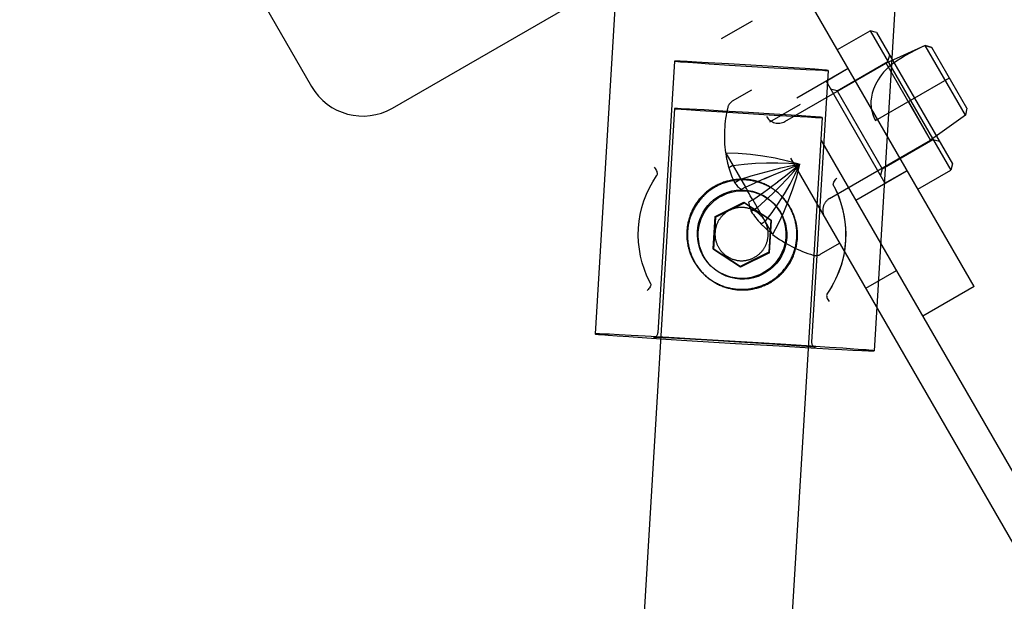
# Model space of a CAD drawing. Header units: inches. Extents: x 0 to 274, y 0 to 177.
# Tile 130 of 138: x 145 to 147.08, y 122.4 to 123.63. Entities that reach past the tile are written whole.
import ezdxf

# ---------------------------------------------------------------- set-up
doc = ezdxf.new("R2010")
doc.units = ezdxf.units.IN
doc.header["$LTSCALE"] = 15.069778
doc.header["$MEASUREMENT"] = 0
doc.linetypes.add('HIDDEN', pattern=[0.2, 0.1, -0.1])
doc.layers.add('DEFAULT_2', color=8, linetype='HIDDEN')

msp = doc.modelspace()

# ---------------------------------------------------------------- linework, layer by layer
at = {"layer": 'DEFAULT_2', "color": 8, "linetype": 'HIDDEN'}
for p, q in [((147.0147, 123.0674), (146.1247, 124.6089)), ((144.9999, 124.5571), (145.6162, 123.4897)), ((147.446, 122.0704), (146.0165, 124.5464)), ((146.2802, 124.0527), (146.2145, 122.9673)), ((146.8691, 124.0171), (146.8034, 122.9316)), ((145.787, 123.4439), (146.5316, 123.8739)), ((146.4815, 123.5909), (146.5465, 123.6284)), ((146.726, 123.5675), (146.7953, 123.6075)), ((146.7953, 123.6075), (146.9653, 123.313)), ((146.8089, 123.6038), (146.7953, 123.6075)), ((147.381, 122.0329), (146.4815, 123.5909)), ((146.8089, 123.6038), (146.9689, 123.3267)), ((146.9114, 123.5764), (146.8289, 123.5392)), ((146.9964, 123.4292), (146.9114, 123.5764)), ((146.9255, 123.5719), (146.9114, 123.5764)), ((146.9114, 123.5763), (146.9255, 123.5719)), ((146.9995, 123.4437), (146.9255, 123.5719)), ((146.3821, 123.5432), (146.3473, 122.9693)), ((146.4087, 123.5422), (146.3939, 123.5429)), ((146.4287, 123.5412), (146.4087, 123.5422)), ((146.7254, 123.4805), (146.8328, 123.5425)), ((146.8328, 123.5425), (146.8364, 123.5562)), ((146.4101, 123.5408), (146.4305, 123.5394)), ((146.4531, 123.5399), (146.4287, 123.5412)), ((146.4305, 123.5394), (146.4552, 123.5378)), ((146.496, 123.5374), (146.4531, 123.5399)), ((146.4552, 123.5378), (146.4984, 123.535)), ((146.543, 123.5346), (146.496, 123.5374)), ((146.4984, 123.535), (146.5455, 123.5321)), ((146.5901, 123.5317), (146.543, 123.5346)), ((146.5455, 123.5321), (146.5926, 123.5293)), ((146.6333, 123.529), (146.5901, 123.5317)), ((146.5926, 123.5293), (146.6354, 123.5269)), ((146.6152, 123.4158), (146.8289, 123.5392)), ((146.658, 123.5273), (146.6333, 123.529)), ((146.6354, 123.5269), (146.6599, 123.5256)), ((146.6402, 123.466), (146.7485, 123.5285)), ((146.6784, 123.5259), (146.658, 123.5273)), ((146.6599, 123.5256), (146.6798, 123.5245)), ((146.7065, 123.5236), (146.6717, 122.9496)), ((146.6798, 123.5245), (146.6946, 123.5238)), ((146.702, 123.5011), (146.7487, 123.5281)), ((146.9229, 123.3764), (146.8289, 123.5392)), ((146.702, 123.5011), (146.8265, 123.2854)), ((146.8066, 123.4178), (146.9625, 123.5078)), ((146.5445, 123.4818), (146.5042, 123.4585)), ((146.7254, 123.4805), (146.7117, 123.4842)), ((146.7254, 123.4805), (146.8204, 123.316)), ((146.3825, 123.443), (145.6576, 111.4652)), ((146.3966, 123.4426), (146.3888, 123.4429)), ((146.3965, 123.4417), (146.4072, 123.4409)), ((146.4136, 123.4418), (146.3966, 123.4426)), ((146.4072, 123.4409), (146.4362, 123.4389)), ((146.445, 123.4401), (146.4136, 123.4418)), ((146.4362, 123.4389), (146.4837, 123.4358)), ((146.4839, 123.4379), (146.445, 123.4401)), ((146.5833, 123.4147), (146.6482, 123.4522)), ((146.8759, 123.4578), (146.9229, 123.3764)), ((146.9995, 123.4437), (146.9964, 123.4292)), ((146.6939, 123.4241), (145.9691, 111.4464)), ((146.4837, 123.4358), (146.5382, 123.4324)), ((146.5383, 123.4347), (146.4839, 123.4379)), ((146.5382, 123.4324), (146.5926, 123.4292)), ((146.5927, 123.4313), (146.5383, 123.4347)), ((146.5926, 123.4292), (146.6315, 123.427)), ((146.6402, 123.4282), (146.5927, 123.4313)), ((146.6315, 123.427), (146.6628, 123.4253)), ((146.6693, 123.4262), (146.6402, 123.4282)), ((146.6628, 123.4253), (146.6798, 123.4245)), ((146.6799, 123.4255), (146.6693, 123.4262)), ((146.6798, 123.4245), (146.6876, 123.4242)), ((146.9964, 123.4292), (146.9229, 123.3764)), ((146.7092, 123.253), (146.9229, 123.3764)), ((146.8204, 123.316), (146.9278, 123.378)), ((146.9278, 123.378), (146.9414, 123.3743)), ((146.4903, 123.3498), (146.4899, 123.3498)), ((146.4903, 123.3498), (146.4905, 123.3487)), ((146.4905, 123.3487), (146.5319, 123.277)), ((146.5054, 123.3229), (146.4966, 123.3179)), ((146.8204, 123.316), (146.8167, 123.3023)), ((146.9689, 123.3267), (146.9653, 123.313)), ((146.5222, 123.2938), (146.5092, 123.2863)), ((146.5999, 123.2885), (146.6163, 123.3011)), ((146.7652, 123.2495), (146.8735, 123.312)), ((146.8265, 123.2854), (146.8732, 123.3124)), ((146.896, 123.273), (146.9653, 123.313)), ((146.5319, 123.277), (146.5231, 123.272)), ((146.5319, 123.277), (146.5524, 123.2864)), ((146.5322, 123.2772), (146.5319, 123.277)), ((146.5346, 123.2726), (146.5322, 123.2772)), ((146.5346, 123.2726), (146.5371, 123.2681)), ((146.5655, 123.2631), (146.5832, 123.276)), ((146.583, 123.2759), (146.6, 123.2886)), ((146.5474, 123.2502), (146.5657, 123.2633)), ((146.6069, 123.2594), (146.6036, 123.2626)), ((146.6069, 123.2594), (146.6055, 123.2608)), ((146.4677, 123.2149), (146.5287, 123.2453)), ((146.4688, 123.2138), (146.5298, 123.2443)), ((146.5298, 123.2443), (146.5287, 123.2453)), ((146.5287, 123.2453), (146.5855, 123.2078)), ((146.5298, 123.2443), (146.5866, 123.2067)), ((146.5474, 123.2502), (146.5386, 123.2451)), ((146.557, 123.2334), (146.5441, 123.2259)), ((146.5477, 123.2504), (146.5474, 123.2502)), ((146.5474, 123.2502), (146.5887, 123.1785)), ((146.5893, 123.2448), (146.5911, 123.2431)), ((146.4636, 123.1469), (146.4677, 123.2149)), ((146.4688, 123.2138), (146.4647, 123.1458)), ((146.4688, 123.2138), (146.4677, 123.2149)), ((146.5739, 123.2043), (146.5651, 123.1992)), ((146.5855, 123.2078), (146.5814, 123.1398)), ((146.5825, 123.1387), (146.5866, 123.2067)), ((146.5866, 123.2067), (146.5855, 123.2078)), ((146.5896, 123.1778), (146.5887, 123.1785)), ((146.5896, 123.1778), (146.5894, 123.1774)), ((146.731, 123.1588), (146.6907, 123.1355)), ((146.4647, 123.1458), (146.4636, 123.1469)), ((146.5205, 123.1093), (146.4636, 123.1469)), ((146.5215, 123.1083), (146.4647, 123.1458)), ((146.5814, 123.1398), (146.5205, 123.1093)), ((146.5825, 123.1387), (146.5215, 123.1083)), ((146.5825, 123.1387), (146.5814, 123.1398)), ((146.4587, 123.111), (146.4604, 123.1093)), ((146.5215, 123.1083), (146.5205, 123.1093)), ((146.4414, 123.0961), (146.4444, 123.0931)), ((146.4444, 123.0931), (146.4431, 123.0944)), ((146.786, 123.0635), (146.851, 123.101)), ((146.3307, 123.0757), (146.3305, 123.0761)), ((147.0147, 123.0674), (146.9065, 123.0049)), ((146.7109, 123.062), (146.7039, 123.0511)), ((146.7054, 123.0534), (146.705, 123.0528)), ((146.2452, 122.9664), (146.2297, 122.967)), ((146.2419, 122.9647), (146.2614, 122.9633)), ((146.2656, 122.9654), (146.2452, 122.9664)), ((146.2614, 122.9633), (146.2857, 122.9616)), ((146.2907, 122.9641), (146.2656, 122.9654)), ((146.2857, 122.9616), (146.3141, 122.9597)), ((146.32, 122.9625), (146.2907, 122.9641)), ((146.3703, 122.9597), (146.32, 122.9625)), ((146.3141, 122.9597), (146.3636, 122.9564)), ((146.3392, 122.9599), (146.3387, 122.9599)), ((146.3398, 122.9599), (146.3392, 122.9599)), ((146.3406, 122.9599), (146.3398, 122.9599)), ((146.3423, 122.9599), (146.3406, 122.9599)), ((146.3446, 122.9598), (146.3423, 122.9599)), ((146.349, 122.9596), (146.3446, 122.9598)), ((146.3577, 122.9592), (146.349, 122.9596)), ((146.3757, 122.9583), (146.3577, 122.9592)), ((146.3636, 122.9564), (146.4192, 122.9529)), ((146.4266, 122.9565), (146.3703, 122.9597)), ((146.4149, 122.9562), (146.3757, 122.9583)), ((146.4632, 122.9534), (146.4149, 122.9562)), ((146.4192, 122.9529), (146.5112, 122.9472)), ((146.4863, 122.953), (146.4266, 122.9565)), ((146.5187, 122.9501), (146.4632, 122.9534)), ((146.5471, 122.9493), (146.4863, 122.953)), ((146.5112, 122.9472), (146.6031, 122.9418)), ((146.5888, 122.9457), (146.5187, 122.9501)), ((146.6062, 122.9456), (146.5471, 122.9493)), ((146.639, 122.9424), (146.5888, 122.9457)), ((146.6031, 122.9418), (146.6583, 122.9386)), ((146.6611, 122.9421), (146.6062, 122.9456)), ((146.6605, 122.9409), (146.639, 122.9424)), ((146.669, 122.9402), (146.6605, 122.9409)), ((146.7096, 122.9389), (146.6611, 122.9421)), ((146.6733, 122.9399), (146.669, 122.9402)), ((146.6756, 122.9397), (146.6733, 122.9399)), ((146.6772, 122.9395), (146.6756, 122.9397)), ((146.678, 122.9395), (146.6772, 122.9395)), ((146.6786, 122.9394), (146.678, 122.9395)), ((146.6583, 122.9386), (146.7072, 122.9359)), ((146.7072, 122.9359), (146.7352, 122.9344)), ((146.7373, 122.937), (146.7096, 122.9389)), ((146.7352, 122.9344), (146.7589, 122.9332)), ((146.7607, 122.9353), (146.7373, 122.937)), ((146.7589, 122.9332), (146.7779, 122.9323)), ((146.7779, 122.9323), (146.7918, 122.9318))]:
    msp.add_line(p, q, dxfattribs=at)
for points in [[(146.9114, 123.5763), (146.901, 123.5714), (146.8906, 123.5662), (146.8802, 123.5607), (146.87, 123.555), (146.8601, 123.5491), (146.8508, 123.543), (146.842, 123.5369), (146.8339, 123.5306)], [(146.3939, 123.5429), (146.3887, 123.5431), (146.3849, 123.5432), (146.3827, 123.5433), (146.3821, 123.5432)], [(146.3821, 123.5432), (146.383, 123.543), (146.3854, 123.5428), (146.3894, 123.5424), (146.3949, 123.542), (146.4101, 123.5408)], [(146.7065, 123.5236), (146.7055, 123.5237), (146.7031, 123.524), (146.6991, 123.5244), (146.6936, 123.5248), (146.6784, 123.5259)], [(146.6946, 123.5238), (146.6998, 123.5236), (146.7036, 123.5235), (146.7058, 123.5235), (146.7065, 123.5236)], [(146.8339, 123.5306), (146.8286, 123.5251), (146.8237, 123.5196), (146.8194, 123.5142), (146.8155, 123.509), (146.8121, 123.5038), (146.8091, 123.4987), (146.8065, 123.4937), (146.8042, 123.4889), (146.8023, 123.4843), (146.8008, 123.4798), (146.7995, 123.4755), (146.7985, 123.4712), (146.7978, 123.4671), (146.7973, 123.4632), (146.7969, 123.4593), (146.7968, 123.4554), (146.7969, 123.4516), (146.7971, 123.4478), (146.7976, 123.444), (146.7982, 123.4402), (146.7991, 123.4363), (146.8002, 123.4325), (146.8015, 123.4287), (146.803, 123.425), (146.8047, 123.4213), (146.8066, 123.4178)], [(146.3888, 123.4429), (146.3861, 123.443), (146.3841, 123.4431), (146.3829, 123.443), (146.3825, 123.443)], [(146.3825, 123.443), (146.3829, 123.4429), (146.3841, 123.4427), (146.3861, 123.4425), (146.3888, 123.4423), (146.3965, 123.4417)], [(146.6939, 123.4241), (146.6935, 123.4242), (146.6924, 123.4244), (146.6904, 123.4246), (146.6876, 123.4248), (146.6799, 123.4255)], [(146.6876, 123.4242), (146.6904, 123.4241), (146.6923, 123.4241), (146.6935, 123.4241), (146.6939, 123.4241)], [(146.4903, 123.3498), (146.5163, 123.3489), (146.5423, 123.3468), (146.5684, 123.3434), (146.5945, 123.3388), (146.6207, 123.3328), (146.647, 123.3256)], [(146.3456, 123.3032), (146.346, 123.3047), (146.3462, 123.3064), (146.3459, 123.3082), (146.3454, 123.3102), (146.3445, 123.3123), (146.3434, 123.3145), (146.3419, 123.3168), (146.3402, 123.319)], [(146.4966, 123.3179), (146.498, 123.3135), (146.4994, 123.3093), (146.5009, 123.3052), (146.5025, 123.3012), (146.5041, 123.2974), (146.5057, 123.2936), (146.5074, 123.29), (146.5092, 123.2863)], [(146.5054, 123.3229), (146.5293, 123.3258), (146.553, 123.3277), (146.5767, 123.3287), (146.6003, 123.3286), (146.6237, 123.3276), (146.647, 123.3256)], [(146.5222, 123.2938), (146.5437, 123.3007), (146.565, 123.307), (146.586, 123.3126), (146.6066, 123.3176), (146.627, 123.3219), (146.647, 123.3256)], [(146.5521, 123.2862), (146.5722, 123.2951), (146.5915, 123.3034), (146.6104, 123.3112), (146.6289, 123.3186), (146.647, 123.3256)], [(146.557, 123.2334), (146.5738, 123.2486), (146.5899, 123.2639), (146.6052, 123.2792), (146.6199, 123.2946), (146.6338, 123.3101), (146.647, 123.3256)], [(146.5719, 123.295), (146.5913, 123.3033), (146.6103, 123.3112), (146.6289, 123.3186), (146.647, 123.3256)], [(146.5739, 123.2043), (146.5883, 123.2235), (146.6019, 123.2432), (146.6145, 123.2632), (146.6262, 123.2836), (146.6371, 123.3044), (146.647, 123.3256)], [(146.5896, 123.1778), (146.6018, 123.2007), (146.613, 123.2243), (146.6231, 123.2486), (146.6322, 123.2736), (146.6401, 123.2992), (146.647, 123.3256)], [(146.6162, 123.301), (146.6319, 123.3134), (146.647, 123.3256)], [(146.6163, 123.3011), (146.6319, 123.3134), (146.647, 123.3256)], [(146.3062, 123.1904), (146.3075, 123.2051), (146.3099, 123.2197), (146.3133, 123.2341), (146.3176, 123.2482), (146.3229, 123.262), (146.3291, 123.2755), (146.3361, 123.2884), (146.3441, 123.3009)], [(146.3441, 123.3009), (146.3443, 123.3013), (146.3448, 123.302)], [(146.3448, 123.302), (146.345, 123.3023), (146.3452, 123.3026), (146.3454, 123.3029), (146.3455, 123.3031), (146.3456, 123.3032)], [(146.6036, 123.2626), (146.6018, 123.2642), (146.6, 123.2658), (146.5982, 123.2674), (146.5963, 123.2689), (146.5943, 123.2704), (146.5924, 123.2718), (146.5904, 123.2732), (146.5884, 123.2746), (146.5863, 123.2759), (146.5843, 123.2772), (146.5822, 123.2784), (146.58, 123.2796), (146.5779, 123.2808), (146.5757, 123.2819), (146.5735, 123.2829), (146.5713, 123.2839), (146.5691, 123.2849), (146.5668, 123.2858), (146.5645, 123.2867), (146.5622, 123.2875), (146.5599, 123.2883), (146.5576, 123.289), (146.5553, 123.2897), (146.5529, 123.2903), (146.5505, 123.2909), (146.5482, 123.2914), (146.5458, 123.2919), (146.5434, 123.2923), (146.541, 123.2927), (146.5386, 123.293), (146.5361, 123.2933), (146.5337, 123.2935), (146.5313, 123.2937), (146.5289, 123.2938), (146.5264, 123.2938), (146.524, 123.2939), (146.5216, 123.2938), (146.5191, 123.2938), (146.5167, 123.2936), (146.5143, 123.2934), (146.5118, 123.2932), (146.5094, 123.2929), (146.507, 123.2926), (146.5046, 123.2922), (146.5022, 123.2918), (146.4998, 123.2913), (146.4975, 123.2907), (146.4951, 123.2901), (146.4927, 123.2895), (146.4904, 123.2888), (146.4881, 123.2881), (146.4858, 123.2873), (146.4835, 123.2865), (146.4812, 123.2856), (146.479, 123.2847), (146.4767, 123.2837), (146.4745, 123.2827), (146.4723, 123.2816), (146.4702, 123.2805), (146.468, 123.2793), (146.4659, 123.2781), (146.4638, 123.2769), (146.4617, 123.2756), (146.4597, 123.2743), (146.4577, 123.2729), (146.4557, 123.2715), (146.4538, 123.27), (146.4518, 123.2685), (146.45, 123.267), (146.4481, 123.2654), (146.4463, 123.2638), (146.4445, 123.2622), (146.4427, 123.2605), (146.441, 123.2587), (146.4393, 123.257), (146.4377, 123.2552), (146.4361, 123.2534), (146.4345, 123.2515), (146.433, 123.2496), (146.4315, 123.2477), (146.4301, 123.2457), (146.4287, 123.2437), (146.4273, 123.2417), (146.426, 123.2397), (146.4247, 123.2376), (146.4235, 123.2355), (146.4223, 123.2334), (146.4211, 123.2312), (146.42, 123.2291), (146.419, 123.2269), (146.418, 123.2246), (146.417, 123.2224), (146.4161, 123.2201), (146.4152, 123.2179), (146.4144, 123.2156), (146.4136, 123.2133), (146.4129, 123.2109), (146.4122, 123.2086), (146.4116, 123.2063), (146.411, 123.2039), (146.4105, 123.2015), (146.41, 123.1991), (146.4096, 123.1967), (146.4092, 123.1943), (146.4089, 123.1919), (146.4086, 123.1895), (146.4084, 123.1871), (146.4082, 123.1846)], [(146.7171, 123.2819), (146.7172, 123.2827), (146.7175, 123.2839), (146.7179, 123.2856), (146.7186, 123.2876), (146.7197, 123.2895), (146.7211, 123.2916), (146.7227, 123.2937), (146.7247, 123.2958)], [(146.6052, 123.261), (146.6035, 123.2626), (146.6017, 123.2642), (146.5999, 123.2657), (146.5981, 123.2672), (146.5962, 123.2687), (146.5943, 123.2701), (146.5924, 123.2715), (146.5904, 123.2728), (146.5884, 123.2741), (146.5864, 123.2754), (146.5844, 123.2766), (146.5823, 123.2778), (146.5802, 123.2789), (146.5781, 123.28), (146.576, 123.281), (146.5739, 123.2821), (146.5717, 123.283), (146.5695, 123.2839), (146.5673, 123.2848), (146.5651, 123.2856), (146.5628, 123.2864), (146.5606, 123.2871), (146.5583, 123.2878), (146.556, 123.2885), (146.5537, 123.2891), (146.5514, 123.2896), (146.5491, 123.2901), (146.5468, 123.2906), (146.5445, 123.291), (146.5421, 123.2913), (146.5398, 123.2917), (146.5374, 123.2919), (146.535, 123.2921), (146.5327, 123.2923), (146.5303, 123.2924), (146.5279, 123.2925), (146.5256, 123.2925), (146.5232, 123.2925), (146.5208, 123.2924), (146.5185, 123.2923), (146.5161, 123.2921), (146.5137, 123.2919), (146.5114, 123.2916), (146.509, 123.2913), (146.5067, 123.291), (146.5043, 123.2905), (146.502, 123.2901), (146.4997, 123.2896), (146.4974, 123.289), (146.4951, 123.2884), (146.4928, 123.2878), (146.4905, 123.2871), (146.4883, 123.2863), (146.4861, 123.2856), (146.4838, 123.2847), (146.4816, 123.2839), (146.4794, 123.2829), (146.4773, 123.282), (146.4751, 123.281), (146.473, 123.2799), (146.4709, 123.2788), (146.4688, 123.2777), (146.4668, 123.2765), (146.4647, 123.2753), (146.4627, 123.274), (146.4607, 123.2727), (146.4588, 123.2714), (146.4569, 123.27), (146.455, 123.2686), (146.4531, 123.2671), (146.4513, 123.2656), (146.4495, 123.2641), (146.4477, 123.2625), (146.4459, 123.2609), (146.4442, 123.2592), (146.4426, 123.2576), (146.4409, 123.2558), (146.4393, 123.2541), (146.4377, 123.2523), (146.4362, 123.2505), (146.4347, 123.2487), (146.4333, 123.2468), (146.4318, 123.2449), (146.4305, 123.243), (146.4291, 123.241), (146.4278, 123.239), (146.4265, 123.237), (146.4253, 123.235), (146.4242, 123.2329), (146.423, 123.2309), (146.4219, 123.2287), (146.4209, 123.2266), (146.4199, 123.2245), (146.4189, 123.2223), (146.418, 123.2201), (146.4171, 123.2179), (146.4163, 123.2157), (146.4155, 123.2135), (146.4148, 123.2112), (146.4141, 123.2089), (146.4134, 123.2066), (146.4128, 123.2044), (146.4123, 123.202), (146.4118, 123.1997), (146.4113, 123.1974), (146.4109, 123.1951), (146.4106, 123.1927), (146.4103, 123.1904), (146.41, 123.188), (146.4098, 123.1857), (146.4096, 123.1833)], [(146.5092, 123.2863), (146.5107, 123.2844), (146.5122, 123.2825), (146.5138, 123.2806), (146.5155, 123.2788), (146.5173, 123.277)], [(146.5231, 123.272), (146.5211, 123.2736), (146.5192, 123.2753), (146.5173, 123.277)], [(146.719, 123.2782), (146.7262, 123.263), (146.7322, 123.2472), (146.737, 123.231), (146.7405, 123.2145), (146.7428, 123.1977), (146.7437, 123.1808), (146.7433, 123.1639), (146.7417, 123.1471), (146.7387, 123.1305), (146.7345, 123.1141), (146.729, 123.0982), (146.7223, 123.0826), (146.7144, 123.0677), (146.7054, 123.0534)], [(146.719, 123.2783), (146.7232, 123.2698), (146.7288, 123.2565), (146.7334, 123.2434), (146.7371, 123.2303), (146.7399, 123.2172), (146.7419, 123.2041), (146.7431, 123.1909), (146.7435, 123.1777), (146.7431, 123.1646), (146.7419, 123.1514), (146.74, 123.1384), (146.7372, 123.1254), (146.7337, 123.1125), (146.7294, 123.0998), (146.7242, 123.0871), (146.7181, 123.0745), (146.7109, 123.062)], [(146.7171, 123.2819), (146.7174, 123.2813), (146.7178, 123.2807), (146.7181, 123.2801), (146.7184, 123.2795), (146.7187, 123.2789), (146.719, 123.2783)], [(146.4305, 123.1837), (146.4315, 123.1922), (146.4331, 123.2006), (146.4356, 123.2088), (146.4389, 123.2169), (146.4428, 123.2245), (146.4474, 123.2317), (146.4527, 123.2384), (146.4585, 123.2446), (146.4648, 123.2503), (146.4716, 123.2553), (146.4789, 123.2597), (146.4867, 123.2635), (146.4948, 123.2666), (146.5033, 123.269), (146.5121, 123.2705), (146.521, 123.2712), (146.5296, 123.2711), (146.5381, 123.2702), (146.5468, 123.2685), (146.5554, 123.2659), (146.5635, 123.2626), (146.5713, 123.2585), (146.5785, 123.2538), (146.5853, 123.2485), (146.5893, 123.2448)], [(146.4324, 123.1818), (146.4335, 123.1916), (146.4356, 123.2011), (146.4387, 123.2104), (146.4428, 123.2193), (146.4477, 123.2277), (146.4535, 123.2356), (146.4602, 123.2428), (146.4675, 123.2493), (146.4754, 123.255), (146.484, 123.2598), (146.4929, 123.2637), (146.5023, 123.2667), (146.5118, 123.2687), (146.5216, 123.2696), (146.5314, 123.2695), (146.5411, 123.2684), (146.5507, 123.2663), (146.5599, 123.2632), (146.5688, 123.2592), (146.5773, 123.2542), (146.5852, 123.2484), (146.5911, 123.2431)], [(146.5477, 123.2504), (146.5449, 123.2547), (146.5422, 123.2591), (146.5396, 123.2636), (146.5371, 123.2681)], [(146.6417, 123.1693), (146.6418, 123.1716), (146.6419, 123.174), (146.6419, 123.1764), (146.6419, 123.1787), (146.6418, 123.1811), (146.6417, 123.1835), (146.6415, 123.1858), (146.6413, 123.1882), (146.641, 123.1906), (146.6407, 123.1929), (146.6403, 123.1953), (146.6399, 123.1976), (146.6395, 123.1999), (146.639, 123.2022), (146.6384, 123.2045), (146.6378, 123.2068), (146.6372, 123.2091), (146.6365, 123.2114), (146.6357, 123.2136), (146.6349, 123.2159), (146.6341, 123.2181), (146.6332, 123.2203), (146.6323, 123.2225), (146.6314, 123.2246), (146.6303, 123.2268), (146.6293, 123.2289), (146.6282, 123.231), (146.6271, 123.2331), (146.6259, 123.2352), (146.6247, 123.2372), (146.6234, 123.2392), (146.6221, 123.2412), (146.6207, 123.2431), (146.6194, 123.2451), (146.6179, 123.247), (146.6165, 123.2488), (146.615, 123.2507), (146.6134, 123.2525), (146.6119, 123.2542), (146.6103, 123.256), (146.6086, 123.2577), (146.6055, 123.2608)], [(146.6403, 123.1706), (146.6404, 123.173), (146.6405, 123.1755), (146.6405, 123.1779), (146.6405, 123.1803), (146.6404, 123.1828), (146.6403, 123.1852), (146.6401, 123.1876), (146.6398, 123.1901), (146.6396, 123.1925), (146.6392, 123.1949), (146.6388, 123.1973), (146.6384, 123.1997), (146.6379, 123.2021), (146.6374, 123.2044), (146.6368, 123.2068), (146.6362, 123.2092), (146.6355, 123.2115), (146.6347, 123.2138), (146.634, 123.2161), (146.6331, 123.2184), (146.6322, 123.2207), (146.6313, 123.2229), (146.6304, 123.2252), (146.6293, 123.2274), (146.6283, 123.2296), (146.6272, 123.2317), (146.626, 123.2339), (146.6248, 123.236), (146.6236, 123.2381), (146.6223, 123.2401), (146.6209, 123.2422), (146.6196, 123.2442), (146.6182, 123.2462), (146.6167, 123.2481), (146.6152, 123.25), (146.6137, 123.2519), (146.6121, 123.2538), (146.6105, 123.2556), (146.6088, 123.2574), (146.6071, 123.2592)], [(146.5799, 123.1747), (146.58, 123.1761), (146.58, 123.1775), (146.58, 123.1789), (146.58, 123.1803), (146.5799, 123.1817), (146.5798, 123.1831), (146.5797, 123.1845), (146.5795, 123.1859), (146.5793, 123.1873), (146.579, 123.1886), (146.5788, 123.19), (146.5784, 123.1914), (146.5781, 123.1927), (146.5777, 123.1941), (146.5773, 123.1954), (146.5769, 123.1968), (146.5764, 123.1981), (146.5759, 123.1994), (146.5753, 123.2007), (146.5747, 123.202), (146.5741, 123.2032), (146.5735, 123.2045), (146.5728, 123.2057), (146.5721, 123.2069), (146.5714, 123.2081), (146.5706, 123.2093), (146.5698, 123.2104), (146.569, 123.2116), (146.5681, 123.2127), (146.5673, 123.2138), (146.5664, 123.2149), (146.5654, 123.2159), (146.5645, 123.2169), (146.5635, 123.2179), (146.5625, 123.2189), (146.5615, 123.2199), (146.5604, 123.2208), (146.5593, 123.2217), (146.5582, 123.2226), (146.5571, 123.2234), (146.556, 123.2242), (146.5548, 123.225), (146.5536, 123.2258), (146.5524, 123.2265), (146.5512, 123.2272), (146.55, 123.2279), (146.5487, 123.2285), (146.5475, 123.2291), (146.5462, 123.2297), (146.5449, 123.2302), (146.5436, 123.2307), (146.5423, 123.2312), (146.5409, 123.2317), (146.5396, 123.2321), (146.5383, 123.2324), (146.5369, 123.2328), (146.5355, 123.2331), (146.5341, 123.2334), (146.5328, 123.2336), (146.5314, 123.2338), (146.53, 123.234), (146.5286, 123.2341), (146.5272, 123.2342), (146.5258, 123.2343), (146.5244, 123.2343), (146.523, 123.2343), (146.5216, 123.2343), (146.5202, 123.2342), (146.5188, 123.2341), (146.5174, 123.234), (146.516, 123.2338), (146.5146, 123.2336), (146.5132, 123.2333), (146.5119, 123.233), (146.5105, 123.2327), (146.5091, 123.2324), (146.5078, 123.232), (146.5064, 123.2316), (146.5051, 123.2311), (146.5038, 123.2307), (146.5025, 123.2301), (146.5012, 123.2296), (146.4999, 123.229), (146.4987, 123.2284), (146.4974, 123.2278), (146.4962, 123.2271), (146.495, 123.2264), (146.4938, 123.2256), (146.4926, 123.2249), (146.4914, 123.2241), (146.4903, 123.2233), (146.4892, 123.2224), (146.4881, 123.2215), (146.487, 123.2206), (146.486, 123.2197), (146.485, 123.2188), (146.4839, 123.2178), (146.483, 123.2168), (146.482, 123.2157), (146.4811, 123.2147), (146.4802, 123.2136), (146.4793, 123.2125), (146.4785, 123.2114), (146.4777, 123.2103), (146.4769, 123.2091), (146.4761, 123.2079), (146.4754, 123.2067), (146.4747, 123.2055), (146.474, 123.2043), (146.4734, 123.203), (146.4728, 123.2018), (146.4722, 123.2005), (146.4717, 123.1992), (146.4711, 123.1979), (146.4707, 123.1966), (146.4702, 123.1952), (146.4698, 123.1939), (146.4694, 123.1925), (146.4691, 123.1912), (146.4688, 123.1898), (146.4685, 123.1884), (146.4683, 123.187), (146.4681, 123.1857), (146.4679, 123.1843), (146.4678, 123.1829), (146.4677, 123.1815)], [(146.5386, 123.2451), (146.539, 123.2426), (146.5395, 123.24), (146.5401, 123.2376), (146.5407, 123.2351), (146.5415, 123.2327), (146.5423, 123.2304), (146.5431, 123.2281), (146.5441, 123.2259)], [(146.5893, 123.2448), (146.5914, 123.2427), (146.597, 123.2363), (146.602, 123.2294), (146.6064, 123.2221), (146.61, 123.2144), (146.613, 123.2063), (146.6152, 123.198), (146.6167, 123.1894), (146.6173, 123.1809), (146.6172, 123.1724)], [(146.5911, 123.2431), (146.5924, 123.2418), (146.5989, 123.2344), (146.6046, 123.2265), (146.6094, 123.218), (146.6133, 123.209), (146.6162, 123.1997), (146.6182, 123.1901), (146.6191, 123.1804), (146.6191, 123.1706)], [(146.5441, 123.2259), (146.5463, 123.2225), (146.5487, 123.2192), (146.5511, 123.2159), (146.5537, 123.2126), (146.5563, 123.2093), (146.5591, 123.206), (146.5621, 123.2026), (146.5651, 123.1992)], [(146.3305, 123.0761), (146.3241, 123.0894), (146.3186, 123.1031), (146.3141, 123.1172), (146.3105, 123.1316), (146.308, 123.1461), (146.3064, 123.1608), (146.3058, 123.1756), (146.3062, 123.1904)], [(146.4082, 123.1846), (146.4081, 123.1822), (146.408, 123.1798), (146.408, 123.1773), (146.4081, 123.1749), (146.4081, 123.1725), (146.4083, 123.17), (146.4085, 123.1676), (146.4087, 123.1652), (146.409, 123.1628), (146.4093, 123.1604), (146.4097, 123.158), (146.4101, 123.1556), (146.4106, 123.1532), (146.4112, 123.1508), (146.4117, 123.1484), (146.4124, 123.1461), (146.4131, 123.1437), (146.4138, 123.1414), (146.4146, 123.1391), (146.4154, 123.1368), (146.4163, 123.1346), (146.4172, 123.1323), (146.4182, 123.1301), (146.4192, 123.1279), (146.4203, 123.1257), (146.4214, 123.1235), (146.4225, 123.1214), (146.4237, 123.1192), (146.425, 123.1172), (146.4263, 123.1151), (146.4276, 123.1131), (146.429, 123.111), (146.4304, 123.1091), (146.4318, 123.1071), (146.4333, 123.1052), (146.4349, 123.1033), (146.4365, 123.1014), (146.4381, 123.0996), (146.4397, 123.0978), (146.4414, 123.0961)], [(146.4096, 123.1833), (146.4095, 123.1809), (146.4094, 123.1785), (146.4094, 123.1762), (146.4094, 123.1738), (146.4095, 123.1714), (146.4096, 123.1691), (146.4098, 123.1667), (146.41, 123.1643), (146.4103, 123.162), (146.4106, 123.1596), (146.411, 123.1573), (146.4114, 123.155), (146.4118, 123.1526), (146.4123, 123.1503), (146.4129, 123.148), (146.4135, 123.1457), (146.4141, 123.1434), (146.4148, 123.1412), (146.4156, 123.1389), (146.4164, 123.1367), (146.4172, 123.1344), (146.4181, 123.1322), (146.419, 123.1301), (146.4199, 123.1279), (146.421, 123.1257), (146.422, 123.1236), (146.4231, 123.1215), (146.4242, 123.1194), (146.4254, 123.1174), (146.4266, 123.1154), (146.4279, 123.1133), (146.4292, 123.1114), (146.4306, 123.1094), (146.4319, 123.1075), (146.4334, 123.1056), (146.4348, 123.1037), (146.4363, 123.1019), (146.4379, 123.1001), (146.4394, 123.0983), (146.441, 123.0966), (146.4427, 123.0948)], [(146.4587, 123.111), (146.4565, 123.1131), (146.4509, 123.1196), (146.4459, 123.1265), (146.4415, 123.1339), (146.4378, 123.1416), (146.4348, 123.1497), (146.4325, 123.158), (146.4311, 123.1666), (146.4304, 123.1751), (146.4305, 123.1837)], [(146.4604, 123.1093), (146.4591, 123.1106), (146.4526, 123.1179), (146.4469, 123.1259), (146.4421, 123.1344), (146.4382, 123.1434), (146.4352, 123.1527), (146.4333, 123.1623), (146.4323, 123.172), (146.4324, 123.1818)], [(146.4431, 123.0944), (146.4461, 123.0915), (146.4478, 123.0899), (146.4496, 123.0884), (146.4514, 123.0868), (146.4532, 123.0853), (146.4551, 123.0839), (146.457, 123.0824), (146.4589, 123.0811), (146.4609, 123.0797), (146.4629, 123.0784), (146.4649, 123.0772), (146.4669, 123.0759), (146.469, 123.0748), (146.4711, 123.0736), (146.4732, 123.0725), (146.4753, 123.0715), (146.4774, 123.0705), (146.4796, 123.0695), (146.4818, 123.0686), (146.484, 123.0677), (146.4862, 123.0669), (146.4885, 123.0661), (146.4907, 123.0654), (146.493, 123.0647), (146.4953, 123.0641), (146.4976, 123.0635), (146.4999, 123.0629), (146.5022, 123.0624), (146.5045, 123.062), (146.5068, 123.0616), (146.5092, 123.0612), (146.5115, 123.0609), (146.5139, 123.0606), (146.5163, 123.0604), (146.5186, 123.0602), (146.521, 123.0601), (146.5234, 123.06), (146.5257, 123.06), (146.5281, 123.0601), (146.5305, 123.0601), (146.5328, 123.0602), (146.5352, 123.0604), (146.5376, 123.0606), (146.5399, 123.0609), (146.5423, 123.0612), (146.5446, 123.0616), (146.547, 123.062), (146.5493, 123.0625), (146.5516, 123.063), (146.5539, 123.0635), (146.5562, 123.0641), (146.5585, 123.0648), (146.5608, 123.0655), (146.563, 123.0662), (146.5652, 123.067), (146.5675, 123.0678), (146.5697, 123.0687), (146.5719, 123.0696), (146.574, 123.0706), (146.5762, 123.0716), (146.5783, 123.0726), (146.5804, 123.0737), (146.5825, 123.0749), (146.5845, 123.076), (146.5866, 123.0773), (146.5886, 123.0785), (146.5906, 123.0798), (146.5925, 123.0812), (146.5944, 123.0826), (146.5963, 123.084), (146.5982, 123.0854), (146.6, 123.0869), (146.6018, 123.0885), (146.6036, 123.0901), (146.6054, 123.0917), (146.6071, 123.0933), (146.6087, 123.095), (146.6104, 123.0967), (146.612, 123.0984), (146.6136, 123.1002), (146.6151, 123.102), (146.6166, 123.1039), (146.618, 123.1057), (146.6195, 123.1076), (146.6208, 123.1096), (146.6222, 123.1115), (146.6235, 123.1135), (146.6247, 123.1155), (146.626, 123.1175), (146.6271, 123.1196), (146.6283, 123.1217), (146.6294, 123.1238), (146.6304, 123.1259), (146.6314, 123.1281), (146.6324, 123.1302), (146.6333, 123.1324), (146.6342, 123.1346), (146.635, 123.1368), (146.6358, 123.1391), (146.6365, 123.1413), (146.6372, 123.1436), (146.6379, 123.1459), (146.6385, 123.1482), (146.639, 123.1505), (146.6395, 123.1528), (146.64, 123.1551), (146.6404, 123.1575), (146.6407, 123.1598), (146.641, 123.1622), (146.6413, 123.1645), (146.6415, 123.1669), (146.6417, 123.1693)], [(146.4449, 123.0927), (146.4467, 123.091), (146.4485, 123.0894), (146.4504, 123.0879), (146.4523, 123.0863), (146.4542, 123.0849), (146.4562, 123.0834), (146.4582, 123.082), (146.4602, 123.0806), (146.4622, 123.0793), (146.4643, 123.078), (146.4664, 123.0768), (146.4685, 123.0756), (146.4707, 123.0745), (146.4728, 123.0734), (146.475, 123.0723), (146.4772, 123.0713), (146.4795, 123.0703), (146.4817, 123.0694), (146.484, 123.0686), (146.4863, 123.0677), (146.4886, 123.067), (146.4909, 123.0663), (146.4933, 123.0656), (146.4956, 123.065), (146.498, 123.0644), (146.5004, 123.0639), (146.5028, 123.0634), (146.5052, 123.063), (146.5076, 123.0626), (146.51, 123.0623), (146.5124, 123.062), (146.5148, 123.0618), (146.5172, 123.0616), (146.5197, 123.0615), (146.5221, 123.0614), (146.5245, 123.0614), (146.527, 123.0614), (146.5294, 123.0615), (146.5318, 123.0616), (146.5343, 123.0618), (146.5367, 123.062), (146.5391, 123.0623), (146.5415, 123.0627), (146.5439, 123.063), (146.5463, 123.0635), (146.5487, 123.064), (146.5511, 123.0645), (146.5534, 123.0651), (146.5558, 123.0657), (146.5581, 123.0664), (146.5605, 123.0672), (146.5628, 123.0679), (146.565, 123.0688), (146.5673, 123.0696), (146.5696, 123.0706), (146.5718, 123.0715), (146.574, 123.0726), (146.5762, 123.0736), (146.5784, 123.0747), (146.5805, 123.0759), (146.5826, 123.0771), (146.5847, 123.0783), (146.5868, 123.0796), (146.5888, 123.081), (146.5908, 123.0823), (146.5928, 123.0837), (146.5948, 123.0852), (146.5967, 123.0867), (146.5986, 123.0882), (146.6004, 123.0898), (146.6023, 123.0914), (146.604, 123.0931), (146.6058, 123.0948), (146.6075, 123.0965), (146.6092, 123.0983), (146.6108, 123.1), (146.6124, 123.1019), (146.614, 123.1037), (146.6155, 123.1056), (146.617, 123.1076), (146.6185, 123.1095), (146.6199, 123.1115), (146.6212, 123.1135), (146.6226, 123.1156), (146.6238, 123.1176), (146.6251, 123.1197), (146.6263, 123.1219), (146.6274, 123.124), (146.6285, 123.1262), (146.6296, 123.1284), (146.6306, 123.1306), (146.6315, 123.1328), (146.6325, 123.1351), (146.6333, 123.1374), (146.6341, 123.1397), (146.6349, 123.142), (146.6356, 123.1443), (146.6363, 123.1466), (146.6369, 123.149), (146.6375, 123.1514), (146.638, 123.1537), (146.6385, 123.1561), (146.6389, 123.1585), (146.6393, 123.1609), (146.6396, 123.1633), (146.6399, 123.1658), (146.6401, 123.1682), (146.6403, 123.1706)], [(146.6172, 123.1724), (146.6163, 123.1639), (146.6146, 123.1555), (146.6121, 123.1472), (146.6089, 123.1391), (146.605, 123.1314), (146.6004, 123.1242), (146.5952, 123.1174), (146.5894, 123.1112), (146.5832, 123.1055), (146.5764, 123.1004), (146.5691, 123.0959), (146.5614, 123.0921), (146.5532, 123.089), (146.5448, 123.0866), (146.536, 123.0851), (146.5272, 123.0843), (146.5186, 123.0844), (146.51, 123.0854), (146.5013, 123.0871), (146.4928, 123.0897), (146.4846, 123.0931), (146.4768, 123.0972), (146.4695, 123.1019), (146.4627, 123.1073), (146.4587, 123.111)], [(146.6191, 123.1706), (146.6179, 123.1608), (146.6158, 123.1513), (146.6127, 123.142), (146.6087, 123.1331), (146.6037, 123.1246), (146.5979, 123.1168), (146.5913, 123.1096), (146.584, 123.1031), (146.576, 123.0974), (146.5675, 123.0925), (146.5585, 123.0886), (146.5492, 123.0857), (146.5396, 123.0837), (146.5299, 123.0828), (146.5201, 123.0829), (146.5104, 123.084), (146.5008, 123.0861), (146.4915, 123.0892), (146.4826, 123.0932), (146.4742, 123.0982), (146.4663, 123.104), (146.4604, 123.1093)], [(146.4677, 123.1815), (146.4676, 123.1801), (146.4676, 123.1787), (146.4676, 123.1773), (146.4676, 123.1759), (146.4677, 123.1745), (146.4678, 123.1731), (146.4679, 123.1717), (146.4681, 123.1703), (146.4683, 123.1689), (146.4685, 123.1675), (146.4688, 123.1661), (146.4691, 123.1648), (146.4695, 123.1634), (146.4699, 123.1621), (146.4703, 123.1607), (146.4707, 123.1594), (146.4712, 123.1581), (146.4717, 123.1568), (146.4723, 123.1555), (146.4729, 123.1542), (146.4735, 123.1529), (146.4741, 123.1517), (146.4748, 123.1505), (146.4755, 123.1493), (146.4762, 123.1481), (146.477, 123.1469), (146.4778, 123.1457), (146.4786, 123.1446), (146.4795, 123.1435), (146.4803, 123.1424), (146.4812, 123.1413), (146.4822, 123.1403), (146.4831, 123.1392), (146.4841, 123.1382), (146.4851, 123.1373), (146.4861, 123.1363), (146.4872, 123.1354), (146.4883, 123.1345), (146.4894, 123.1336), (146.4905, 123.1328), (146.4916, 123.1319), (146.4928, 123.1312), (146.494, 123.1304), (146.4952, 123.1297), (146.4964, 123.129), (146.4976, 123.1283), (146.4989, 123.1277), (146.5001, 123.1271), (146.5014, 123.1265), (146.5027, 123.1259), (146.504, 123.1254), (146.5053, 123.125), (146.5066, 123.1245), (146.508, 123.1241), (146.5093, 123.1237), (146.5107, 123.1234), (146.5121, 123.1231), (146.5134, 123.1228), (146.5148, 123.1226), (146.5162, 123.1223), (146.5176, 123.1222), (146.519, 123.122), (146.5204, 123.1219), (146.5218, 123.1219), (146.5232, 123.1218), (146.5246, 123.1218), (146.526, 123.1219), (146.5274, 123.1219), (146.5288, 123.1221), (146.5302, 123.1222), (146.5316, 123.1224), (146.533, 123.1226), (146.5344, 123.1228), (146.5357, 123.1231), (146.5371, 123.1234), (146.5385, 123.1238), (146.5398, 123.1242), (146.5411, 123.1246), (146.5425, 123.125), (146.5438, 123.1255), (146.5451, 123.126), (146.5464, 123.1266), (146.5477, 123.1271), (146.5489, 123.1278), (146.5502, 123.1284), (146.5514, 123.1291), (146.5526, 123.1298), (146.5538, 123.1305), (146.555, 123.1313), (146.5561, 123.1321), (146.5573, 123.1329), (146.5584, 123.1337), (146.5595, 123.1346), (146.5606, 123.1355), (146.5616, 123.1364), (146.5626, 123.1374), (146.5636, 123.1384), (146.5646, 123.1394), (146.5656, 123.1404), (146.5665, 123.1415), (146.5674, 123.1425), (146.5683, 123.1436), (146.5691, 123.1448), (146.5699, 123.1459), (146.5707, 123.1471), (146.5715, 123.1482), (146.5722, 123.1494), (146.5729, 123.1507), (146.5736, 123.1519), (146.5742, 123.1531), (146.5748, 123.1544), (146.5754, 123.1557), (146.5759, 123.157), (146.5764, 123.1583), (146.5769, 123.1596), (146.5774, 123.1609), (146.5778, 123.1623), (146.5782, 123.1636), (146.5785, 123.165), (146.5788, 123.1664), (146.5791, 123.1677), (146.5793, 123.1691), (146.5795, 123.1705), (146.5797, 123.1719), (146.5798, 123.1733), (146.5799, 123.1747)], [(146.3317, 123.0736), (146.332, 123.0721), (146.3319, 123.0705), (146.3314, 123.0687), (146.3307, 123.0669), (146.3296, 123.0649), (146.3282, 123.0629), (146.3265, 123.0608), (146.3245, 123.0588)], [(146.3317, 123.0736), (146.3316, 123.0738), (146.3315, 123.074), (146.3314, 123.0743), (146.3312, 123.0746), (146.3311, 123.0749), (146.3307, 123.0757)], [(146.7039, 123.0511), (146.7034, 123.0497), (146.7032, 123.0481), (146.7034, 123.0463), (146.7039, 123.0443), (146.7047, 123.0423), (146.7059, 123.0401), (146.7073, 123.0379), (146.7089, 123.0356)], [(146.2297, 122.967), (146.2239, 122.9672), (146.2195, 122.9674), (146.2165, 122.9674), (146.2148, 122.9674), (146.2145, 122.9673)], [(146.2145, 122.9673), (146.2145, 122.9672), (146.2157, 122.967), (146.2182, 122.9667), (146.2221, 122.9663), (146.2274, 122.9659), (146.2419, 122.9647)], [(146.3382, 122.9599), (146.3382, 122.9599), (146.3382, 122.9599), (146.3382, 122.9599), (146.3383, 122.9599), (146.3384, 122.9599), (146.3386, 122.96), (146.3389, 122.96), (146.3392, 122.9601), (146.3397, 122.9602), (146.3403, 122.9603), (146.341, 122.9606), (146.3418, 122.9609), (146.3425, 122.9613), (146.3433, 122.9619), (146.3443, 122.9627), (146.3452, 122.9637), (146.3459, 122.9647), (146.3465, 122.9659), (146.347, 122.9674), (146.3473, 122.9693)], [(146.3387, 122.9599), (146.3386, 122.9599), (146.3384, 122.9599), (146.3383, 122.9599), (146.3382, 122.9599)], [(146.6717, 122.9496), (146.6717, 122.9482), (146.672, 122.9467), (146.6724, 122.9454), (146.673, 122.9441), (146.6738, 122.9429), (146.6747, 122.9419)], [(146.6747, 122.9419), (146.6757, 122.941), (146.6766, 122.9404), (146.6773, 122.9401), (146.6778, 122.9398), (146.6782, 122.9397), (146.6786, 122.9395), (146.6789, 122.9394), (146.6792, 122.9394), (146.6794, 122.9393), (146.6795, 122.9393), (146.6796, 122.9393), (146.6797, 122.9393)], [(146.6797, 122.9393), (146.6797, 122.9393), (146.6797, 122.9393), (146.6796, 122.9393), (146.6795, 122.9393), (146.6794, 122.9393), (146.6793, 122.9393), (146.6791, 122.9393), (146.6786, 122.9394)], [(146.8034, 122.9316), (146.8028, 122.9318), (146.8008, 122.9321), (146.7975, 122.9324), (146.7927, 122.9329), (146.7867, 122.9334), (146.7793, 122.9339), (146.7607, 122.9353)], [(146.7918, 122.9318), (146.7968, 122.9316), (146.8004, 122.9315), (146.8026, 122.9315), (146.8034, 122.9316)]]:
    msp.add_lwpolyline(points, dxfattribs=at)
for centre, radius, start, end in [((145.7245, 123.5522), 0.125, 210, 300), ((146.7493, 123.3847), 0.2618, 166.4862, 187.6643), ((146.5142, 123.4412), 0.02, 120, 166.4862), ((146.6011, 123.4402), 0.0282, 210, 300), ((146.7493, 123.3847), 0.2614, 187.9106, 194.8059), ((146.7233, 123.2285), 0.0282, 120, 210), ((146.7493, 123.3847), 0.2614, 225.1941, 232.0894), ((146.7493, 123.3847), 0.2618, 232.3357, 253.5138), ((146.6807, 123.1528), 0.02, 253.5138, 300)]:
    msp.add_arc(centre, radius, start, end, dxfattribs=at)

doc.saveas('drawing.dxf')
